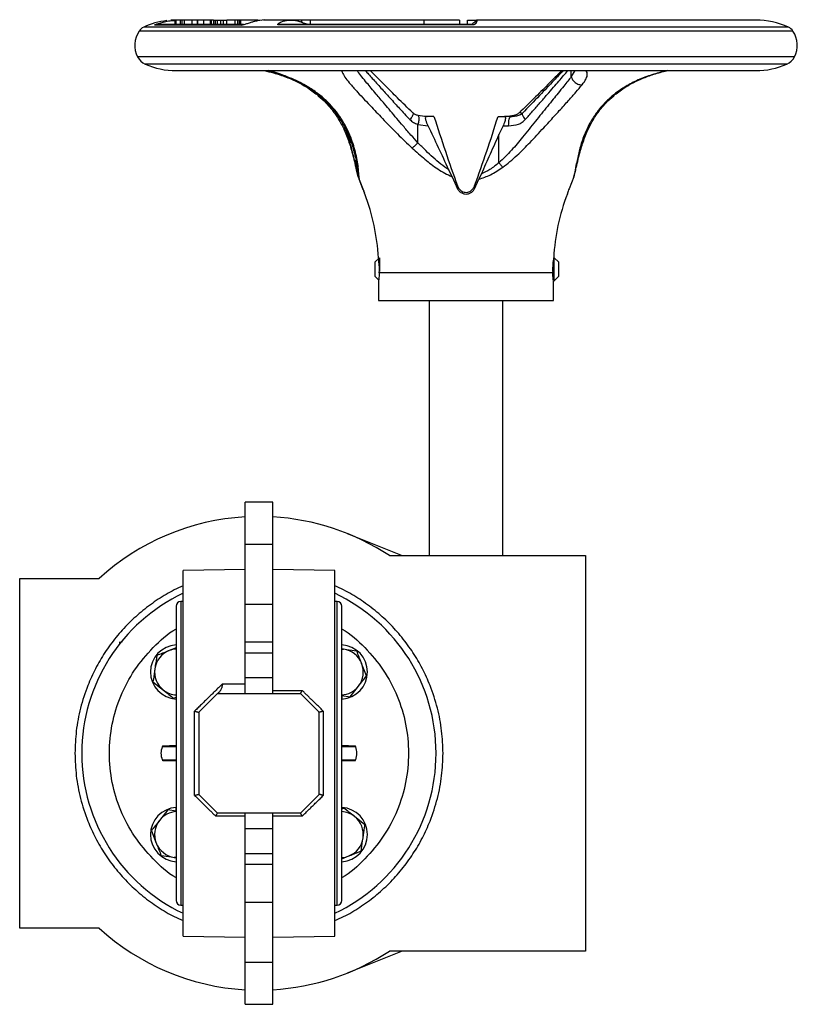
# Model space of a CAD drawing. Header units: millimetres. Extents: x 266 to 1205, y 112 to 961.
# Tile 24 of 27: x 551 to 720, y 747 to 961. Entities that reach past the tile are written whole.
import ezdxf

# ---------------------------------------------------------------- set-up
doc = ezdxf.new("R2010")
doc.units = ezdxf.units.MM

msp = doc.modelspace()

# ---------------------------------------------------------------- linework, layer by layer
at = {"color": 8, "linetype": 'Continuous', "lineweight": 25}
for p, q in [((717.62, 959.67), (577.51, 959.67)), ((718.62, 958.82), (576.51, 958.82)), ((718.94, 953.2), (576.18, 953.2)), ((717.3, 951.66), (577.83, 951.66)), ((671.23, 950.24), (670.44, 948.94)), ((670.44, 948.94), (670.44, 950.24)), ((681.89, 946.48), (681.62, 946.4)), ((638.98, 940.24), (638.54, 940.27)), ((622.35, 934.56), (622.35, 935.31)), ((585.56, 834.79), (585.56, 768.79)), ((619.56, 768.79), (619.56, 834.79))]:
    msp.add_line(p, q, dxfattribs=at)
at = {"color": 7, "linetype": 'Continuous', "lineweight": 25}
for p, q in [((580.41, 960.24), (579.88, 960.14)), ((598.8, 960.14), (579.88, 960.14)), ((599.18, 960.24), (580.41, 960.24)), ((584.36, 960.24), (584.36, 961.24)), ((584.59, 961.24), (584.36, 961.24)), ((584.59, 960.24), (584.59, 961.24)), ((585.52, 961.24), (584.59, 961.24)), ((585.52, 960.24), (585.52, 961.24)), ((585.85, 961.24), (585.52, 961.24)), ((585.85, 960.24), (585.85, 961.24)), ((586.41, 961.24), (585.85, 961.24)), ((586.41, 960.24), (586.41, 961.24)), ((588.01, 961.24), (586.41, 961.24)), ((589.18, 961.24), (588.01, 961.24)), ((588.01, 960.24), (588.01, 961.24)), ((589.18, 960.24), (589.18, 961.24)), ((589.18, 961.24), (589.31, 961.24)), ((589.31, 960.24), (589.31, 961.24)), ((590.55, 961.24), (589.31, 961.24)), ((590.55, 960.24), (590.55, 961.24)), ((592.04, 961.24), (590.55, 961.24)), ((592.04, 960.24), (592.04, 961.24)), ((592.21, 961.24), (592.04, 961.24)), ((592.21, 960.24), (592.21, 961.24)), ((592.67, 961.24), (592.21, 961.24)), ((592.67, 961.24), (592.67, 960.24)), ((592.67, 961.24), (593.09, 961.24)), ((593.09, 960.24), (593.09, 961.24)), ((593.09, 961.24), (593.57, 961.24)), ((593.57, 960.24), (593.57, 961.24)), ((593.57, 961.24), (594.29, 961.24)), ((594.29, 960.24), (594.29, 961.24)), ((594.29, 961.24), (594.89, 961.24)), ((594.89, 960.24), (594.89, 961.24)), ((594.89, 961.24), (595.56, 961.24)), ((595.56, 960.24), (595.56, 961.24)), ((597.4, 961.24), (595.56, 961.24)), ((597.4, 960.24), (597.4, 961.24)), ((597.95, 961.24), (597.4, 961.24)), ((597.95, 960.24), (597.95, 961.24)), ((598.33, 961.24), (597.95, 961.24)), ((598.33, 960.24), (598.33, 961.24)), ((598.58, 961.24), (598.33, 961.24)), ((598.58, 960.24), (598.58, 961.24)), ((598.59, 961.24), (598.58, 961.24)), ((602.31, 961.24), (598.59, 961.24)), ((598.59, 960.24), (598.59, 961.24)), ((598.8, 960.14), (599.16, 960.23)), ((603.16, 961.15), (602.35, 961.2)), ((603.73, 961.24), (603.58, 961.24)), ((604.03, 961.24), (603.73, 961.24)), ((609.48, 961.24), (604.03, 961.24)), ((607.02, 960.24), (606.81, 960.18)), ((648.98, 960.18), (606.81, 960.18)), ((648.97, 960.24), (607.02, 960.24)), ((609.53, 961.24), (609.48, 961.24)), ((609.97, 961.24), (609.53, 961.24)), ((610.21, 961.24), (609.97, 961.24)), ((610.27, 961.24), (610.21, 961.24)), ((611.9, 961.24), (610.27, 961.24)), ((611.9, 960.76), (611.9, 961.24)), ((613.71, 961.24), (611.9, 961.24)), ((613.71, 961.24), (613.71, 960.24)), ((638.41, 961.24), (613.71, 961.24)), ((638.41, 961.24), (638.41, 960.24)), ((646.18, 961.24), (638.41, 961.24)), ((646.18, 961.24), (646.18, 960.24)), ((647.9, 960.24), (647.9, 961.24)), ((647.9, 961.24), (649.86, 961.24)), ((648.98, 960.18), (648.97, 960.24)), ((710.56, 961.24), (649.86, 961.24)), ((584.56, 950.24), (710.56, 950.24)), ((639.09, 940.2), (637.11, 940.47)), ((638.93, 940.23), (638.98, 940.24)), ((640.6, 940.24), (638.98, 940.24)), ((654.52, 940.24), (655.93, 940.24)), ((657.28, 940.24), (655.93, 940.24)), ((658.01, 940.47), (656.58, 940.27)), ((657.18, 940.15), (657.28, 940.24)), ((657.45, 940.24), (657.48, 940.24)), ((637.11, 934.56), (637.11, 938.55)), ((637.11, 938.55), (639.32, 938.24)), ((655.61, 938.24), (654.73, 936.34)), ((655.61, 938.24), (656.82, 938.24)), ((654.73, 930.2), (654.73, 936.34)), ((623.77, 928.67), (623.61, 930.79)), ((624.11, 927.14), (623.77, 928.67)), ((624.11, 927.75), (624.33, 926.62)), ((624.11, 927.14), (625.16, 924.56)), ((644.52, 927.14), (643.81, 928.67)), ((644.52, 927.14), (645.72, 924.56)), ((650.87, 927.75), (650.35, 926.62)), ((671.01, 927.14), (669.96, 924.56)), ((671.01, 927.14), (671.21, 928)), ((625.16, 924.56), (624.33, 926.62)), ((645.72, 924.56), (645.69, 925.21)), ((649.4, 924.56), (650.35, 926.62)), ((649.4, 924.56), (649.43, 925.21)), ((625.16, 924.56), (625.36, 924.03)), ((625.42, 923.82), (625.49, 923.63)), ((628.73, 909.55), (627.73, 908.55)), ((627.73, 908.55), (627.73, 905.55)), ((628.73, 909.55), (628.73, 906.59)), ((666.73, 909.55), (666.61, 909.55)), ((667.73, 908.55), (666.73, 909.55)), ((666.73, 904.55), (666.73, 909.55)), ((667.73, 907.05), (667.73, 908.55)), ((666.41, 906.27), (628.71, 906.27)), ((667.73, 905.55), (667.73, 907.05)), ((627.73, 905.55), (628.56, 904.72)), ((628.56, 904.58), (628.56, 900.24)), ((666.56, 904.55), (666.73, 904.55)), ((666.56, 900.24), (666.56, 904.55)), ((666.73, 904.55), (667.73, 905.55)), ((628.56, 900.24), (634.13, 900.24)), ((634.13, 900.24), (666.56, 900.24)), ((639.56, 900.24), (639.56, 844.79)), ((655.56, 844.79), (655.56, 900.24)), ((605.56, 856.37), (599.56, 856.37)), ((599.56, 847.18), (599.56, 856.37)), ((605.56, 847.18), (605.56, 856.37)), ((621.74, 849.59), (633.69, 844.79)), ((605.56, 847.18), (599.56, 847.18)), ((599.56, 834.18), (599.56, 847.18)), ((605.56, 834.18), (605.56, 847.18)), ((630.9, 844.79), (673.56, 844.79)), ((673.56, 844.79), (673.56, 758.79)), ((599.56, 841.78), (586.06, 841.54)), ((586.06, 762.04), (586.06, 841.54)), ((619.06, 841.54), (605.56, 841.78)), ((619.06, 762.04), (619.06, 841.54)), ((550.56, 763.79), (550.56, 839.79)), ((550.56, 839.79), (567.8, 839.79)), ((584.56, 833.79), (584.56, 769.79)), ((586.06, 834.79), (585.56, 834.79)), ((605.56, 834.18), (599.56, 834.18)), ((599.56, 825.98), (599.56, 834.18)), ((605.56, 825.98), (605.56, 834.18)), ((619.56, 834.79), (619.06, 834.79)), ((620.56, 769.79), (620.56, 833.79)), ((572.89, 826.05), (572.18, 825.91)), ((584.56, 824.72), (583.03, 824.11)), ((605.56, 825.98), (599.56, 825.98)), ((599.56, 823.58), (599.56, 825.98)), ((605.56, 823.58), (605.56, 825.98)), ((620.96, 824.42), (620.56, 824.47)), ((620.56, 824.46), (620.96, 824.42)), ((605.56, 823.58), (599.56, 823.58)), ((599.56, 818.19), (599.56, 823.58)), ((605.56, 818.19), (605.56, 823.58)), ((625.95, 818.63), (624.88, 821.32)), ((605.56, 818.19), (599.56, 818.19)), ((599.56, 814.79), (599.56, 818.19)), ((605.56, 814.79), (605.56, 818.19)), ((579.52, 817.33), (581.79, 815.54)), ((594.66, 816.9), (599.56, 816.9)), ((622.37, 814.1), (624.16, 816.37)), ((584.05, 813.75), (584.56, 813.96)), ((589.56, 810.79), (593.56, 814.79)), ((593.56, 814.79), (611.56, 814.79)), ((605.56, 815.45), (611.96, 815.45)), ((611.56, 814.79), (615.56, 810.79)), ((620.56, 814.37), (622.37, 814.1)), ((620.56, 814.37), (620.56, 813.58)), ((588.58, 792.61), (588.58, 810.97)), ((589.56, 792.79), (589.56, 810.79)), ((615.56, 810.79), (615.56, 792.79)), ((616.54, 810.97), (616.54, 792.61)), ((581.54, 803.26), (581.54, 803.19)), ((584.56, 803.19), (581.54, 803.19)), ((584.56, 803.46), (581.64, 803.36)), ((623.49, 803.36), (620.56, 803.46)), ((623.58, 803.19), (620.56, 803.19)), ((623.58, 803.19), (623.58, 803.26)), ((581.54, 800.39), (584.56, 800.39)), ((581.54, 800.32), (581.64, 800.21)), ((581.64, 800.22), (584.56, 800.12)), ((584.56, 800.22), (581.64, 800.22)), ((620.56, 800.39), (623.58, 800.39)), ((620.56, 800.12), (623.49, 800.22)), ((593.56, 788.79), (589.56, 792.79)), ((615.56, 792.79), (611.56, 788.79)), ((582.75, 789.48), (580.96, 787.21)), ((584.56, 789.21), (582.75, 789.48)), ((584.56, 789.21), (584.56, 790)), ((599.56, 788.13), (593.16, 788.13)), ((611.56, 788.79), (593.56, 788.79)), ((599.56, 785.39), (599.56, 788.79)), ((605.56, 785.39), (605.56, 788.79)), ((611.96, 788.13), (605.56, 788.13)), ((621.07, 789.83), (620.56, 789.62)), ((625.6, 786.25), (623.34, 788.04)), ((579.17, 784.94), (580.24, 782.26)), ((605.56, 785.39), (599.56, 785.39)), ((599.56, 780), (599.56, 785.39)), ((605.56, 780), (605.56, 785.39)), ((599.56, 780), (605.56, 780)), ((599.56, 777.6), (599.56, 780)), ((605.56, 777.6), (605.56, 780)), ((620.56, 778.86), (622.09, 779.47)), ((584.16, 779.16), (584.56, 779.11)), ((584.56, 779.12), (584.16, 779.16)), ((605.56, 777.6), (599.56, 777.6)), ((599.56, 769.4), (599.56, 777.6)), ((605.56, 769.4), (605.56, 777.6)), ((585.56, 768.79), (586.06, 768.79)), ((599.56, 769.4), (605.56, 769.4)), ((599.56, 756.4), (599.56, 769.4)), ((605.56, 756.4), (605.56, 769.4)), ((619.06, 768.79), (619.56, 768.79)), ((567.8, 763.79), (550.56, 763.79)), ((586.06, 762.04), (599.56, 761.8)), ((605.56, 761.8), (619.06, 762.04)), ((633.69, 758.79), (621.74, 753.99)), ((673.56, 758.79), (630.9, 758.79)), ((599.56, 756.4), (605.56, 756.4)), ((599.56, 747.21), (599.56, 756.4)), ((605.56, 747.21), (605.56, 756.4)), ((599.56, 747.21), (605.56, 747.21))]:
    msp.add_line(p, q, dxfattribs=at)
at = {"color": 7, "linetype": 'Continuous', "lineweight": 25, "flags": 128}
for points in [[(584.36, 961.24), (583.65, 961.21), (583.42, 961.2)], [(572.56, 825.92), (572.45, 825.89), (572.19, 825.84)]]:
    msp.add_lwpolyline(points, dxfattribs=at)
at = {"color": 7, "linetype": 'Continuous', "lineweight": 25}
for centre, radius, start, end in [((578.55, 957.44), 2.47, 115.0119, 145.9341), ((584.56, 944.55), 16.69, 97.0314, 115.0119), ((710.56, 944.55), 16.69, 64.9881, 90), ((716.57, 957.44), 2.47, 34.0659, 64.9881), ((581.06, 955.74), 5.5, 145.9341, 207.4942), ((714.06, 955.74), 5.5, 332.5058, 34.0659), ((579.2, 954.77), 3.4, 207.4942, 246.1938), ((715.92, 954.77), 3.4, 293.8062, 332.5058), ((584.56, 966.92), 16.69, 246.1938, 270), ((710.56, 966.92), 16.69, 270, 293.8062), ((583.53, 907.2), 45.04, 2.959, 21.1099), ((711.6, 907.2), 45.04, 158.8871, 177.0423), ((602.56, 801.79), 51.5, 93.3395, 132.4502), ((602.56, 801.79), 51.5, 56.6108, 86.6605), ((602.56, 801.79), 38.5, 115.3769, 180), ((602.56, 801.79), 38.5, 295.3769, 64.6231), ((585.56, 833.79), 1, 90, 180), ((619.56, 833.79), 1, 0, 90), ((584.88, 819.47), 5.9, 93.1318, 266.8682), ((584.88, 819.47), 5, 93.6962, 111.7077), ((620.24, 819.47), 5.9, 273.1577, 86.8682), ((620.24, 819.47), 5, 21.7077, 81.7077), ((584.88, 819.47), 5, 111.7077, 171.7077), ((584.88, 819.47), 5, 171.7077, 231.7077), ((620.24, 819.47), 5, 321.7077, 21.7077), ((620.24, 819.47), 5, 273.6962, 321.7077), ((584.88, 819.47), 5, 231.7077, 266.3038), ((584.89, 801.79), 3.63, 157.3363, 202.6637), ((620.23, 801.79), 3.63, 337.3363, 22.6637), ((602.56, 801.79), 38.5, 180, 244.6231), ((584.88, 784.11), 5.9, 93.1577, 266.8682), ((584.88, 784.11), 5, 93.6962, 141.7077), ((620.24, 784.11), 5.9, 273.1318, 86.8682), ((620.24, 784.11), 5, 51.7077, 86.3038), ((620.24, 784.11), 5, 351.7077, 51.7077), ((584.88, 784.11), 5, 141.7077, 201.7077), ((584.88, 784.11), 5, 201.7077, 261.7077), ((620.24, 784.11), 5, 291.7077, 351.7077), ((620.24, 784.11), 5, 273.6962, 291.7077), ((585.56, 769.79), 1, 180, 270), ((619.56, 769.79), 1, 270, 0), ((602.56, 801.79), 51.5, 227.5498, 266.6605), ((602.56, 801.79), 51.5, 273.3395, 303.3892)]:
    msp.add_arc(centre, radius, start, end, dxfattribs=at)
for points, knots in [([(579.88, 960.14), (579.87, 960.14), (579.86, 960.15), (579.95, 960.2), (580.19, 960.31), (581.12, 960.65), (582.58, 961.05), (583.86, 961.13), (584.36, 961.16)], [0, 0, 0, 0, 0.035931, 0.071847, 0.137446, 0.273262, 0.716312, 1, 1, 1, 1]), ([(580.15, 960.19), (580.16, 960.19), (580.18, 960.2), (580.22, 960.21), (580.24, 960.21), (580.25, 960.21)], [0, 0, 0, 0, 0.406848, 0.810911, 1, 1, 1, 1]), ([(604.14, 961.24), (604.14, 961.24), (603.55, 961.31), (602.61, 961.14), (601.43, 960.88), (600.62, 960.63), (600, 960.43), (599.48, 960.27), (599.18, 960.19), (598.94, 960.15), (598.84, 960.14), (598.8, 960.14)], [0, 0, 0, 0, 0.000999, 0.383839, 0.568057, 0.697013, 0.837084, 0.890943, 0.945182, 0.975853, 1, 1, 1, 1]), ([(606.81, 960.18), (606.78, 960.18), (606.72, 960.18), (606.65, 960.21), (606.61, 960.29), (606.78, 960.54), (607.57, 960.97), (608.95, 961.29), (610.27, 961.23), (611.28, 960.98), (611.91, 960.77), (612.43, 960.57), (612.83, 960.41), (613.1, 960.33), (613.17, 960.3)], [0, 0, 0, 0, 0.010879, 0.021739, 0.042096, 0.084851, 0.231009, 0.449548, 0.674083, 0.789431, 0.868608, 0.923616, 0.978886, 1, 1, 1, 1]), ([(606.94, 960.21), (606.94, 960.22), (606.94, 960.22), (606.94, 960.22), (606.94, 960.22)], [0, 0, 0, 0, 0.567562, 1, 1, 1, 1]), ([(649.85, 961.24), (649.79, 961.16), (649.73, 961.09), (649.51, 960.85), (649.49, 960.82), (649.47, 960.8), (649.44, 960.78), (649.42, 960.76), (649.4, 960.74), (649.37, 960.71), (649.28, 960.64), (649.1, 960.5), (648.97, 960.36), (648.81, 960.25), (648.77, 960.24), (648.75, 960.24)], [0, 0, 0, 0, 0.18056, 0.191584, 0.195975, 0.199756, 0.203142, 0.206464, 0.21012, 0.214464, 0.226215, 0.297614, 0.708324, 0.89193, 1, 1, 1, 1]), ([(649.86, 961.23), (649.86, 961.24), (649.87, 961.25), (649.88, 961.21), (649.9, 961.11), (649.89, 960.96), (649.85, 960.78), (649.77, 960.6), (649.65, 960.46), (649.53, 960.35), (649.37, 960.25), (649.2, 960.2), (649.08, 960.18), (649.01, 960.18), (648.98, 960.18)], [0, 0, 0, 0, 0.025042, 0.210538, 0.359377, 0.509729, 0.644424, 0.754921, 0.821261, 0.877431, 0.938662, 0.969252, 0.98468, 1, 1, 1, 1]), ([(603.71, 950.24), (604.38, 950.08), (605.97, 949.71), (608.48, 948.87), (611.04, 947.78), (612.5, 946.89), (613.22, 946.46)], [0, 0, 0, 0, 0.200513, 0.476697, 0.742845, 1, 1, 1, 1]), ([(604.45, 950.24), (605.48, 949.95), (607.53, 949.38), (610.21, 948.25), (612.51, 947.06), (614.32, 945.89), (615.8, 944.75), (617.01, 943.65), (618.1, 942.51), (619.22, 941.15), (620.32, 939.54), (621.42, 937.56), (622.43, 935.23), (623.35, 932.41), (623.69, 930.58), (623.87, 929.6)], [0, 0, 0, 0, 0.087077, 0.17411, 0.243968, 0.311757, 0.368271, 0.419781, 0.471869, 0.527613, 0.600683, 0.67505, 0.766365, 0.874751, 1, 1, 1, 1]), ([(636, 941.06), (634.87, 942.15), (632.77, 944.17), (630.13, 946.84), (628.35, 948.64), (627.3, 949.7), (626.9, 950.1), (626.76, 950.24)], [0, 0, 0, 0, 0.334431, 0.615763, 0.84635, 0.94575, 1, 1, 1, 1]), ([(670.44, 948.94), (670.2, 948.62), (669.7, 947.96), (668.74, 946.76), (667.67, 945.44), (666.47, 943.96), (665.27, 942.47), (663.97, 940.87), (662.19, 938.65), (660.04, 935.98), (657.49, 932.86), (655.65, 931.09), (654.73, 930.2)], [0, 0, 0, 0, 0.068749, 0.140597, 0.234062, 0.306825, 0.390448, 0.473041, 0.554975, 0.722941, 0.860129, 1, 1, 1, 1]), ([(668.36, 950.24), (668.28, 950.16), (667.51, 949.37), (665.61, 947.47), (662.63, 944.44), (660.28, 942.18), (659.04, 940.98)], [0, 0, 0, 0, 0.032431, 0.317826, 0.641191, 1, 1, 1, 1]), ([(668.69, 950.24), (668.03, 949.54), (666.48, 947.9), (663.46, 944.73), (661.04, 942.24), (659.76, 940.92)], [0, 0, 0, 0, 0.261503, 0.610989, 1, 1, 1, 1]), ([(670.44, 948.94), (670.52, 948.71), (670.64, 948.35), (670.97, 947.92), (671.29, 947.63), (671.66, 947.39), (672.05, 947.23), (672.44, 947.15), (672.68, 947.16), (672.8, 947.16)], [0, 0, 0, 0, 0.233248, 0.36102, 0.492785, 0.625531, 0.756113, 0.881677, 1, 1, 1, 1]), ([(681.9, 946.46), (682.44, 946.79), (683.58, 947.49), (685.65, 948.47), (688.1, 949.38), (690.11, 949.98), (691.2, 950.2), (691.39, 950.24)], [0, 0, 0, 0, 0.194513, 0.416112, 0.66528, 0.942933, 1, 1, 1, 1]), ([(613.2, 946.48), (613.98, 945.93), (615.4, 944.92), (617.03, 943.37), (618.18, 942.04), (619.21, 940.68), (620.27, 938.99), (621.45, 936.67), (622.03, 934.94), (622.35, 933.99)], [0, 0, 0, 0, 0.161287, 0.295357, 0.402351, 0.485636, 0.617868, 0.789254, 1, 1, 1, 1]), ([(655.53, 929.22), (656.07, 929.62), (657.15, 930.44), (658.66, 931.81), (660.11, 933.22), (661.53, 934.68), (662.97, 936.21), (664.34, 937.7), (665.61, 939.09), (666.75, 940.33), (667.84, 941.53), (668.87, 942.67), (670.11, 944.04), (671.51, 945.6), (672.36, 946.64), (672.8, 947.16)], [0, 0, 0, 0, 0.070605, 0.143458, 0.216525, 0.286811, 0.363598, 0.446603, 0.511594, 0.577864, 0.642752, 0.705937, 0.770244, 0.883507, 1, 1, 1, 1]), ([(681.62, 946.4), (681.32, 946.2), (680.71, 945.8), (679.87, 945.16), (679.08, 944.5), (677.94, 943.46), (676.57, 941.98), (675.18, 940.04), (674.07, 938.1), (673.28, 936.33), (672.71, 934.76), (672.45, 933.84), (672.32, 933.4)], [0, 0, 0, 0, 0.058845, 0.116977, 0.174513, 0.231555, 0.381349, 0.527413, 0.666594, 0.801176, 0.902778, 1, 1, 1, 1]), ([(672.77, 933.99), (673.09, 934.94), (673.68, 936.67), (674.85, 938.99), (675.92, 940.68), (676.94, 942.04), (678.1, 943.37), (679.72, 944.92), (681.15, 945.93), (681.93, 946.48)], [0, 0, 0, 0, 0.2107459, 0.3821322, 0.5143642, 0.5976489, 0.7046427, 0.8387126, 1, 1, 1, 1]), ([(637.13, 940.46), (636.9, 940.54), (636.48, 940.68), (636.15, 940.94), (636, 941.06)], [0, 0, 0, 0, 0.530566, 1, 1, 1, 1]), ([(639.32, 938.24), (639.23, 938.44), (639.04, 938.85), (638.85, 939.42), (638.77, 939.85), (638.79, 940.11), (638.86, 940.16), (638.89, 940.18)], [0, 0, 0, 0, 0.2309862, 0.4634968, 0.663653, 0.8435103, 1, 1, 1, 1]), ([(640.6, 940.24), (641.41, 937.72), (643.03, 932.67), (644.81, 927.7), (645.69, 925.21)], [0, 0, 0, 0, 0.499797, 1, 1, 1, 1]), ([(649.43, 925.21), (650.32, 927.7), (652.09, 932.67), (653.71, 937.71), (654.52, 940.24)], [0, 0, 0, 0, 0.499761, 1, 1, 1, 1]), ([(655.93, 940.24), (655.98, 940.22), (656.09, 940.19), (656.14, 939.88), (656.06, 939.44), (655.9, 938.93), (655.74, 938.52), (655.63, 938.29), (655.61, 938.24)], [0, 0, 0, 0, 0.206366, 0.413837, 0.597362, 0.765814, 0.944177, 1, 1, 1, 1]), ([(659.85, 941.01), (659.74, 940.91), (659.48, 940.69), (658.61, 940.29), (657.77, 940.23), (657.16, 940.19)], [0, 0, 0, 0, 0.174015, 0.391356, 1, 1, 1, 1]), ([(659.12, 941.06), (658.97, 940.94), (658.64, 940.68), (658.22, 940.54), (657.99, 940.46)], [0, 0, 0, 0, 0.469435, 1, 1, 1, 1]), ([(635.38, 939.6), (635.62, 939.38), (636.13, 938.92), (636.78, 938.68), (637.11, 938.55)], [0, 0, 0, 0, 0.483818, 1, 1, 1, 1]), ([(643.81, 928.67), (643.07, 930.27), (641.61, 933.48), (640.09, 936.65), (639.32, 938.24)], [0, 0, 0, 0, 0.499802, 1, 1, 1, 1]), ([(656.82, 938.24), (657.55, 938.29), (658.6, 938.37), (659.79, 938.97), (660.23, 939.39), (660.44, 939.6)], [0, 0, 0, 0, 0.538689, 0.774233, 1, 1, 1, 1]), ([(654.73, 936.34), (654.08, 934.91), (652.78, 932.06), (651.51, 929.19), (650.87, 927.75)], [0, 0, 0, 0, 0.499897, 1, 1, 1, 1]), ([(623.77, 928.67), (623.69, 929.02), (623.54, 929.78), (623.23, 931.17), (622.85, 932.78), (622.52, 933.95), (622.35, 934.56)], [0, 0, 0, 0, 0.20957, 0.445342, 0.708554, 1, 1, 1, 1]), ([(622.35, 934.01), (622.49, 933.53), (622.79, 932.5), (623.21, 930.87), (623.59, 929.21), (623.77, 928.37), (623.85, 927.99)], [0, 0, 0, 0, 0.219561, 0.473124, 0.760841, 1, 1, 1, 1]), ([(637.11, 934.56), (637.01, 934.45), (636.8, 934.23), (636.47, 933.91), (636.14, 933.62), (635.94, 933.47), (635.85, 933.4)], [0, 0, 0, 0, 0.246671, 0.5, 0.753329, 1, 1, 1, 1]), ([(643.81, 928.67), (643.22, 929.07), (642.03, 929.89), (640.4, 931.33), (638.76, 932.89), (637.68, 933.99), (637.11, 934.56)], [0, 0, 0, 0, 0.238424, 0.480603, 0.726963, 1, 1, 1, 1]), ([(671.27, 927.99), (671.35, 928.37), (671.54, 929.21), (671.91, 930.87), (672.33, 932.5), (672.64, 933.53), (672.78, 934.01)], [0, 0, 0, 0, 0.239159, 0.526876, 0.780439, 1, 1, 1, 1]), ([(635.85, 933.4), (636.77, 932.58), (638.56, 931), (641.37, 928.75), (643.47, 927.67), (644.52, 927.14)], [0, 0, 0, 0, 0.346303, 0.671894, 1, 1, 1, 1]), ([(672.32, 933.4), (672.1, 932.49), (671.68, 930.8), (671.27, 928.58), (671.09, 927.59), (671.01, 927.14)], [0, 0, 0, 0, 0.384744, 0.716752, 1, 1, 1, 1]), ([(623.83, 929.8), (623.92, 929.23), (624.06, 928.26), (624.11, 927.69), (624.13, 927.46)], [0, 0, 0, 0, 0.59658, 1, 1, 1, 1]), ([(624.33, 926.62), (624.33, 926.91), (624.31, 927.53), (624.2, 928.63), (624.14, 929.22)], [0, 0, 0, 0, 0.462276, 1, 1, 1, 1]), ([(650.35, 926.62), (651.21, 926.91), (653.06, 927.53), (654.67, 928.63), (655.53, 929.22)], [0, 0, 0, 0, 0.464477, 1, 1, 1, 1]), ([(654.73, 930.2), (654.09, 929.68), (652.89, 928.73), (651.51, 928.06), (650.87, 927.75)], [0, 0, 0, 0, 0.53696, 1, 1, 1, 1]), ([(654.73, 930.2), (654.86, 930.03), (655.14, 929.67), (655.4, 929.37), (655.53, 929.22)], [0, 0, 0, 0, 0.478701, 1, 1, 1, 1]), ([(645.69, 925.21), (645.79, 925.01), (645.92, 924.71), (646.11, 924.49), (646.16, 924.43)], [0, 0, 0, 0, 0.704497, 1, 1, 1, 1]), ([(648.96, 924.43), (649.09, 924.59), (649.27, 924.83), (649.39, 925.12), (649.43, 925.21)], [0, 0, 0, 0, 0.705269, 1, 1, 1, 1]), ([(625.55, 923.42), (625.55, 923.41), (625.56, 923.38), (625.49, 923.61), (625.37, 924.01), (625.23, 924.38), (625.16, 924.56)], [0, 0, 0, 0, 0.251315, 0.502575, 0.75388, 1, 1, 1, 1]), ([(645.72, 924.56), (645.83, 924.37), (646.05, 924), (646.6, 923.6), (647.24, 923.38), (647.92, 923.39), (648.55, 923.61), (649.09, 924.01), (649.3, 924.38), (649.4, 924.56)], [0, 0, 0, 0, 0.144553, 0.289179, 0.432328, 0.574994, 0.717627, 0.860286, 1, 1, 1, 1]), ([(646.16, 924.43), (646.31, 924.28), (646.58, 924.02), (647.12, 923.79), (647.66, 923.74), (648.17, 923.85), (648.62, 924.08), (648.84, 924.31), (648.96, 924.43)], [0, 0, 0, 0, 0.202684, 0.368892, 0.535985, 0.683539, 0.835486, 1, 1, 1, 1]), ([(669.96, 924.56), (669.89, 924.37), (669.75, 923.99), (669.63, 923.6), (669.57, 923.4), (669.57, 923.42), (669.57, 923.42)], [0, 0, 0, 0, 0.289106, 0.578357, 0.864655, 1, 1, 1, 1]), ([(628.71, 906.27), (628.72, 906.53), (628.75, 907.06), (628.72, 907.89), (628.65, 908.63), (628.57, 909.19), (628.52, 909.52), (628.51, 909.52), (628.51, 909.52)], [0, 0, 0, 0, 0.168543, 0.344973, 0.521331, 0.699568, 0.879168, 1, 1, 1, 1]), ([(666.61, 909.52), (666.61, 909.53), (666.62, 909.57), (666.58, 909.34), (666.5, 908.88), (666.42, 908.19), (666.39, 907.54), (666.38, 906.89), (666.4, 906.53), (666.41, 906.27)], [0, 0, 0, 0, 0.056892, 0.2323, 0.408691, 0.587665, 0.766815, 0.831536, 1, 1, 1, 1]), ([(628.71, 906.27), (628.7, 906.01), (628.67, 905.49), (628.61, 904.93), (628.57, 904.59), (628.57, 904.58), (628.57, 904.58)], [0, 0, 0, 0, 0.269697, 0.539352, 0.809669, 1, 1, 1, 1]), ([(666.56, 904.58), (666.56, 904.57), (666.56, 904.54), (666.53, 904.75), (666.48, 905.22), (666.44, 905.78), (666.42, 906.15), (666.41, 906.27)], [0, 0, 0, 0, 0.078377, 0.345113, 0.612552, 0.882025, 1, 1, 1, 1]), ([(584.56, 774.74), (584.54, 774.75), (582.65, 775.76), (579.48, 778.74), (575.35, 783.6), (572.35, 789.28), (570.48, 795.41), (569.85, 801.79), (570.48, 808.17), (572.35, 814.3), (575.35, 819.98), (579.48, 824.84), (582.65, 827.82), (584.54, 828.83), (584.56, 828.84)], [0, 0, 0, 0, 0.000995, 0.100796, 0.200597, 0.300398, 0.400199, 0.5, 0.599801, 0.699602, 0.799403, 0.899204, 0.999005, 1, 1, 1, 1]), ([(620.56, 828.84), (620.58, 828.83), (622.47, 827.82), (625.64, 824.84), (629.77, 819.98), (632.78, 814.3), (634.64, 808.17), (635.27, 801.79), (634.64, 795.41), (632.78, 789.28), (629.77, 783.6), (625.64, 778.74), (622.47, 775.76), (620.58, 774.75), (620.56, 774.74)], [0, 0, 0, 0, 0.000995, 0.100796, 0.200597, 0.300398, 0.400199, 0.5, 0.599801, 0.699602, 0.799403, 0.899204, 0.999005, 1, 1, 1, 1]), ([(623.82, 824), (623.09, 824.1), (622.15, 824.24), (621.18, 824.38), (620.96, 824.42)], [0, 0, 0, 0, 0.768151, 1, 1, 1, 1]), ([(580.35, 823.05), (580.25, 822.32), (580.11, 821.38), (579.97, 820.41), (579.94, 820.19)], [0, 0, 0, 0, 0.7681507, 1, 1, 1, 1]), ([(583.03, 824.11), (582.97, 824.09), (582.07, 823.73), (581.18, 823.37), (580.35, 823.05)], [0, 0, 0, 0, 0.070201, 1, 1, 1, 1]), ([(624.88, 821.32), (624.86, 821.38), (624.5, 822.29), (624.15, 823.17), (623.82, 824)], [0, 0, 0, 0, 0.0702006, 1, 1, 1, 1]), ([(579.94, 820.19), (579.82, 819.43), (579.68, 818.46), (579.55, 817.53), (579.52, 817.33)], [0, 0, 0, 0, 0.788999, 1, 1, 1, 1]), ([(624.16, 816.37), (624.21, 816.42), (624.81, 817.19), (625.4, 817.94), (625.95, 818.63)], [0, 0, 0, 0, 0.0702006, 1, 1, 1, 1]), ([(594.66, 816.9), (594.45, 816.71), (594.04, 816.31), (593.42, 815.7), (592.78, 815.07), (592.12, 814.43), (591.45, 813.77), (590.75, 813.1), (590.05, 812.4), (589.32, 811.69), (588.83, 811.22), (588.58, 810.97)], [0, 0, 0, 0, 0.100929, 0.204404, 0.310426, 0.418992, 0.530105, 0.643762, 0.759964, 0.87871, 1, 1, 1, 1]), ([(594.66, 816.9), (594.65, 816.85), (594.62, 816.74), (594.59, 816.57), (594.55, 816.38), (594.49, 816.16), (594.42, 815.94), (594.34, 815.72), (594.24, 815.53), (594.14, 815.38), (594.07, 815.3), (594.03, 815.26)], [0, 0, 0, 0, 0.074004, 0.157087, 0.249341, 0.373403, 0.499097, 0.642575, 0.774189, 0.89342, 1, 1, 1, 1]), ([(581.79, 815.54), (581.84, 815.5), (582.6, 814.9), (583.35, 814.3), (584.05, 813.75)], [0, 0, 0, 0, 0.070201, 1, 1, 1, 1]), ([(593.56, 814.79), (593.56, 814.79), (593.6, 814.83), (593.77, 815), (593.89, 815.12), (594.03, 815.26)], [0, 0, 0, 0, 0.5, 0.5, 1, 1, 1, 1]), ([(611.56, 814.79), (611.56, 814.79), (611.56, 814.79), (611.57, 814.79), (611.57, 814.79)], [0, 0, 0, 0, 0.5021798, 1, 1, 1, 1]), ([(611.57, 814.79), (611.57, 814.79), (611.58, 814.79), (611.6, 814.81), (611.62, 814.83), (611.65, 814.87), (611.68, 814.92), (611.72, 814.98), (611.77, 815.07), (611.84, 815.19), (611.9, 815.33), (611.94, 815.42), (611.96, 815.45)], [0, 0, 0, 0, 0.073696, 0.151546, 0.233443, 0.319176, 0.408439, 0.500837, 0.612364, 0.750631, 0.916447, 1, 1, 1, 1]), ([(616.54, 810.97), (616.34, 811.17), (615.93, 811.57), (615.32, 812.16), (614.73, 812.74), (614.15, 813.31), (613.58, 813.86), (613.03, 814.4), (612.49, 814.93), (612.13, 815.28), (611.96, 815.45)], [0, 0, 0, 0, 0.133997, 0.265424, 0.394282, 0.520568, 0.644284, 0.765428, 0.884, 1, 1, 1, 1]), ([(588.58, 810.97), (588.61, 810.96), (588.68, 810.93), (588.77, 810.9), (588.84, 810.88), (588.95, 810.85), (589.07, 810.81), (589.21, 810.78), (589.34, 810.75), (589.44, 810.75), (589.51, 810.75), (589.54, 810.77), (589.55, 810.78)], [0, 0, 0, 0, 0.0777968, 0.1452843, 0.2024612, 0.2493259, 0.3808025, 0.4990581, 0.6325032, 0.7601947, 0.8825369, 1, 1, 1, 1]), ([(616.54, 810.97), (616.52, 810.96), (616.46, 810.94), (616.38, 810.91), (616.3, 810.88), (616.19, 810.85), (616.06, 810.81), (615.91, 810.78), (615.79, 810.75), (615.69, 810.75), (615.61, 810.75), (615.59, 810.77), (615.57, 810.78)], [0, 0, 0, 0, 0.060243, 0.12197, 0.185049, 0.249322, 0.373908, 0.499059, 0.629278, 0.748989, 0.877085, 1, 1, 1, 1]), ([(584.56, 803.36), (584.35, 803.36), (583.19, 803.36), (582.18, 803.36), (581.45, 803.36), (581.64, 803.36), (581.64, 803.36)], [0, 0, 0, 0, 0.100575, 0.550262, 0.999949, 1, 1, 1, 1]), ([(584.56, 803.26), (584.32, 803.26), (583.12, 803.26), (581.93, 803.26), (581.67, 803.26), (581.54, 803.26)], [0, 0, 0, 0, 0.112959, 0.556479, 1, 1, 1, 1]), ([(623.48, 803.36), (623.48, 803.36), (623.68, 803.36), (622.94, 803.36), (621.94, 803.36), (620.77, 803.36), (620.56, 803.36)], [0, 0, 0, 0, 0.00005, 0.449737, 0.899425, 1, 1, 1, 1]), ([(623.58, 803.26), (623.45, 803.26), (623.2, 803.26), (622, 803.26), (620.8, 803.26), (620.56, 803.26)], [0, 0, 0, 0, 0.4435205, 0.887041, 1, 1, 1, 1]), ([(584.56, 800.32), (584.32, 800.32), (583.12, 800.32), (581.99, 800.32), (581.32, 800.32), (581.99, 800.32), (583.12, 800.32), (584.32, 800.32), (584.56, 800.32)], [0, 0, 0, 0, 0.056429, 0.278215, 0.5, 0.721785, 0.943571, 1, 1, 1, 1]), ([(623.58, 800.32), (623.45, 800.32), (623.2, 800.32), (622, 800.32), (620.8, 800.32), (620.56, 800.32)], [0, 0, 0, 0, 0.4435708, 0.8871416, 1, 1, 1, 1]), ([(623.48, 800.22), (623.48, 800.22), (623.68, 800.22), (622.94, 800.22), (621.94, 800.22), (620.77, 800.22), (620.56, 800.22)], [0, 0, 0, 0, 0.000051, 0.449572, 0.899093, 1, 1, 1, 1]), ([(588.58, 792.61), (588.61, 792.62), (588.66, 792.64), (588.74, 792.67), (588.83, 792.7), (588.94, 792.73), (589.07, 792.77), (589.21, 792.8), (589.33, 792.83), (589.43, 792.83), (589.51, 792.83), (589.54, 792.81), (589.55, 792.8)], [0, 0, 0, 0, 0.060243, 0.12197, 0.185049, 0.249322, 0.373909, 0.499059, 0.629279, 0.748989, 0.877085, 1, 1, 1, 1]), ([(588.58, 792.61), (588.79, 792.41), (589.19, 792.01), (589.8, 791.42), (590.39, 790.84), (590.97, 790.27), (591.54, 789.72), (592.09, 789.18), (592.63, 788.65), (592.99, 788.3), (593.16, 788.13)], [0, 0, 0, 0, 0.133998, 0.265426, 0.394283, 0.52057, 0.644285, 0.765429, 0.884001, 1, 1, 1, 1]), ([(611.96, 788.13), (612.16, 788.33), (612.57, 788.73), (613.19, 789.33), (613.83, 789.96), (614.48, 790.59), (615.15, 791.25), (615.84, 791.92), (616.31, 792.38), (616.54, 792.61)], [0, 0, 0, 0, 0.132779, 0.268918, 0.408417, 0.551275, 0.697492, 0.847068, 1, 1, 1, 1]), ([(616.54, 792.61), (616.51, 792.62), (616.44, 792.64), (616.35, 792.68), (616.28, 792.7), (616.18, 792.73), (616.05, 792.77), (615.91, 792.8), (615.78, 792.83), (615.68, 792.83), (615.61, 792.83), (615.59, 792.81), (615.57, 792.8)], [0, 0, 0, 0, 0.077801, 0.14529, 0.202467, 0.249328, 0.380805, 0.499064, 0.63251, 0.7602, 0.882541, 1, 1, 1, 1]), ([(593.56, 788.79), (593.55, 788.79), (593.54, 788.79), (593.52, 788.77), (593.5, 788.75), (593.47, 788.71), (593.44, 788.66), (593.4, 788.6), (593.35, 788.51), (593.29, 788.39), (593.22, 788.25), (593.18, 788.16), (593.16, 788.13)], [0, 0, 0, 0, 0.073696, 0.151546, 0.233443, 0.319176, 0.408439, 0.500837, 0.612364, 0.750631, 0.916447, 1, 1, 1, 1]), ([(593.56, 788.79), (593.56, 788.79), (593.56, 788.79), (593.56, 788.79), (593.56, 788.79)], [0, 0, 0, 0, 0.50218, 1, 1, 1, 1]), ([(611.57, 788.79), (611.57, 788.79), (611.56, 788.79), (611.56, 788.79), (611.56, 788.79)], [0, 0, 0, 0, 0.497817, 1, 1, 1, 1]), ([(611.96, 788.13), (611.95, 788.15), (611.93, 788.2), (611.89, 788.29), (611.83, 788.4), (611.77, 788.51), (611.72, 788.61), (611.67, 788.69), (611.62, 788.75), (611.59, 788.78), (611.57, 788.79), (611.57, 788.79)], [0, 0, 0, 0, 0.046963, 0.129392, 0.249544, 0.3878, 0.49938, 0.636753, 0.766638, 0.887927, 1, 1, 1, 1]), ([(623.34, 788.04), (623.28, 788.08), (622.52, 788.68), (621.77, 789.28), (621.07, 789.83)], [0, 0, 0, 0, 0.070201, 1, 1, 1, 1]), ([(580.96, 787.21), (580.92, 787.16), (580.31, 786.39), (579.72, 785.64), (579.17, 784.94)], [0, 0, 0, 0, 0.0702006, 1, 1, 1, 1]), ([(625.19, 783.39), (625.3, 784.15), (625.44, 785.12), (625.57, 786.05), (625.6, 786.25)], [0, 0, 0, 0, 0.7889992, 1, 1, 1, 1]), ([(580.24, 782.26), (580.26, 782.2), (580.62, 781.29), (580.98, 780.41), (581.31, 779.58)], [0, 0, 0, 0, 0.070201, 1, 1, 1, 1]), ([(624.77, 780.53), (624.88, 781.26), (625.01, 782.2), (625.15, 783.17), (625.19, 783.39)], [0, 0, 0, 0, 0.7681507, 1, 1, 1, 1]), ([(581.31, 779.58), (582.03, 779.48), (582.97, 779.34), (583.94, 779.2), (584.16, 779.16)], [0, 0, 0, 0, 0.768151, 1, 1, 1, 1]), ([(622.09, 779.47), (622.15, 779.49), (623.06, 779.85), (623.95, 780.21), (624.77, 780.53)], [0, 0, 0, 0, 0.0702006, 1, 1, 1, 1])]:
    msp.add_open_spline(points, degree=3, knots=knots, dxfattribs=at)
at = {"color": 8, "linetype": 'Continuous', "lineweight": 25}
for points, knots in [([(624.14, 929.22), (624.07, 929.73), (623.93, 930.76), (623.55, 932.52), (623.03, 934.34), (622.32, 936.27), (621.35, 938.32), (620.14, 940.3), (618.74, 942.12), (617.18, 943.77), (615.3, 945.36), (613.36, 946.65), (611.47, 947.69), (609.69, 948.53), (607.81, 949.26), (606.08, 949.83), (605, 950.12), (604.55, 950.24)], [0, 0, 0, 0, 0.067895, 0.137994, 0.207566, 0.279391, 0.358959, 0.445876, 0.516071, 0.587567, 0.665225, 0.744846, 0.795326, 0.851653, 0.910324, 0.961962, 1, 1, 1, 1]), ([(620.56, 950.24), (620.56, 950.2), (620.59, 950.02), (620.83, 949.49), (621.39, 948.59), (622.48, 947.24), (623.88, 945.67), (625.46, 943.97), (627.37, 941.95), (629.74, 939.46), (632.65, 936.42), (634.77, 934.42), (635.85, 933.4)], [0, 0, 0, 0, 0.014599, 0.070868, 0.170621, 0.269962, 0.384191, 0.480329, 0.567646, 0.71138, 0.8532, 1, 1, 1, 1]), ([(637.11, 934.56), (636.6, 935.12), (635.49, 936.33), (633.98, 938.1), (632.51, 939.84), (631.16, 941.43), (629.96, 942.87), (628.92, 944.1), (627.95, 945.24), (626.98, 946.39), (625.93, 947.65), (624.94, 948.86), (624.23, 949.76), (623.97, 950.16), (623.91, 950.24)], [0, 0, 0, 0, 0.093321, 0.204226, 0.292513, 0.385931, 0.477695, 0.546102, 0.611998, 0.694842, 0.77535, 0.877093, 0.976952, 1, 1, 1, 1]), ([(625.69, 950.24), (625.91, 949.98), (626.39, 949.43), (627.2, 948.52), (628.1, 947.52), (629.04, 946.48), (630.01, 945.41), (631.02, 944.29), (632.06, 943.14), (633.14, 941.97), (634.22, 940.8), (634.99, 940), (635.38, 939.6)], [0, 0, 0, 0, 0.088735, 0.187534, 0.289174, 0.393778, 0.488262, 0.589518, 0.697599, 0.794113, 0.894955, 1, 1, 1, 1]), ([(660.44, 939.6), (660.98, 940.2), (662.07, 941.42), (663.65, 943.24), (665.17, 944.99), (666.92, 947.01), (668.5, 948.81), (669.38, 949.89), (669.67, 950.24)], [0, 0, 0, 0, 0.152051, 0.308377, 0.468302, 0.61647, 0.873265, 1, 1, 1, 1]), ([(672.8, 947.16), (673.13, 947.61), (673.78, 948.49), (673.98, 949.46), (673.89, 950.03), (673.56, 950.23), (673.54, 950.24)], [0, 0, 0, 0, 0.333667, 0.658683, 0.981527, 1, 1, 1, 1]), ([(691.46, 950.24), (691.06, 950.16), (689.66, 949.86), (687.17, 949.1), (684.19, 947.93), (682.48, 946.91), (681.62, 946.4)], [0, 0, 0, 0, 0.116964, 0.408068, 0.7037, 1, 1, 1, 1]), ([(636, 941.05), (636.03, 941.01), (636.09, 940.91), (636.03, 940.64), (635.88, 940.31), (635.65, 939.95), (635.46, 939.71), (635.38, 939.6)], [0, 0, 0, 0, 0.2095577, 0.4254423, 0.6330486, 0.8258512, 1, 1, 1, 1]), ([(637.12, 940.46), (637.12, 940.46), (637.18, 940.46), (637.24, 940.34), (637.3, 940.12), (637.32, 939.78), (637.28, 939.39), (637.21, 938.97), (637.14, 938.69), (637.11, 938.55)], [0, 0, 0, 0, 0.0236606, 0.1898771, 0.3612722, 0.5326673, 0.6988836, 0.855622, 1, 1, 1, 1]), ([(656.82, 938.24), (656.83, 938.5), (656.84, 939.03), (656.95, 939.68), (657.07, 940.08), (657.16, 940.14), (657.18, 940.15)], [0, 0, 0, 0, 0.290999, 0.581998, 0.872997, 1, 1, 1, 1]), ([(658.25, 940.4), (658.2, 940.43), (658.11, 940.49), (658.04, 940.47), (658, 940.46)], [0, 0, 0, 0, 0.519461, 1, 1, 1, 1]), ([(659.77, 940.92), (659.68, 940.97), (659.49, 941.07), (659.27, 941.11), (659.14, 941.11), (659.12, 941.05), (659.12, 941.05)], [0, 0, 0, 0, 0.299769, 0.631648, 0.989011, 1, 1, 1, 1]), ([(659.84, 941), (659.81, 940.95), (659.75, 940.86), (659.81, 940.6), (659.95, 940.28), (660.17, 939.94), (660.36, 939.71), (660.44, 939.6)], [0, 0, 0, 0, 0.204602, 0.420892, 0.629329, 0.82364, 1, 1, 1, 1]), ([(622.35, 934.56), (622.23, 934.98), (621.95, 935.94), (621.57, 937.05), (621.27, 937.73), (621.22, 937.86)], [0, 0, 0, 0, 0.382849, 0.879795, 1, 1, 1, 1]), ([(622.35, 934.56), (622.33, 934.45), (622.29, 934.24), (622.34, 934.06), (622.37, 933.97)], [0, 0, 0, 0, 0.544409, 1, 1, 1, 1]), ([(672.76, 933.99), (672.76, 933.96), (672.73, 933.83), (672.59, 933.62), (672.41, 933.47), (672.32, 933.4)], [0, 0, 0, 0, 0.110898, 0.56137, 1, 1, 1, 1]), ([(623.85, 929.77), (623.85, 929.75), (623.87, 929.54), (624.01, 929.37), (624.14, 929.22)], [0, 0, 0, 0, 0.111468, 1, 1, 1, 1]), ([(586.06, 838.17), (585.42, 837.89), (583.55, 837.07), (580.62, 835.3), (577.29, 832.9), (574.23, 830.12), (571.46, 827.06), (569.04, 823.74), (566.98, 820.22), (565.15, 816.2), (563.7, 811.67), (562.74, 806.72), (562.62, 803.42), (562.56, 801.79)], [0, 0, 0, 0, 0.0456043, 0.1338549, 0.2239716, 0.3141, 0.4042166, 0.494345, 0.5825841, 0.6708347, 0.7837075, 0.8935049, 1, 1, 1, 1]), ([(642.56, 801.79), (642.5, 803.42), (642.39, 806.72), (641.43, 811.67), (639.97, 816.2), (638.14, 820.22), (636.08, 823.74), (633.66, 827.06), (630.9, 830.12), (627.83, 832.9), (624.51, 835.3), (621.57, 837.07), (619.7, 837.89), (619.06, 838.17)], [0, 0, 0, 0, 0.10649, 0.216282, 0.329165, 0.417404, 0.505655, 0.595772, 0.6859, 0.776017, 0.866145, 0.954384, 1, 1, 1, 1]), ([(562.56, 801.79), (562.62, 800.16), (562.74, 796.86), (563.7, 791.91), (565.15, 787.38), (566.98, 783.36), (569.04, 779.84), (571.46, 776.52), (574.23, 773.46), (577.29, 770.68), (580.62, 768.28), (583.55, 766.51), (585.42, 765.69), (586.06, 765.41)], [0, 0, 0, 0, 0.10649, 0.216282, 0.329165, 0.417404, 0.505655, 0.595772, 0.6859, 0.776017, 0.866145, 0.954384, 1, 1, 1, 1]), ([(619.06, 765.41), (619.7, 765.69), (621.57, 766.51), (624.51, 768.28), (627.83, 770.68), (630.89, 773.46), (633.66, 776.52), (636.08, 779.84), (638.14, 783.36), (639.97, 787.38), (641.43, 791.91), (642.39, 796.86), (642.5, 800.16), (642.56, 801.79)], [0, 0, 0, 0, 0.0456043, 0.1338549, 0.2239716, 0.3141, 0.4042166, 0.494345, 0.5825841, 0.6708347, 0.7837075, 0.8935049, 1, 1, 1, 1])]:
    msp.add_open_spline(points, degree=3, knots=knots, dxfattribs=at)

doc.saveas('drawing.dxf')
